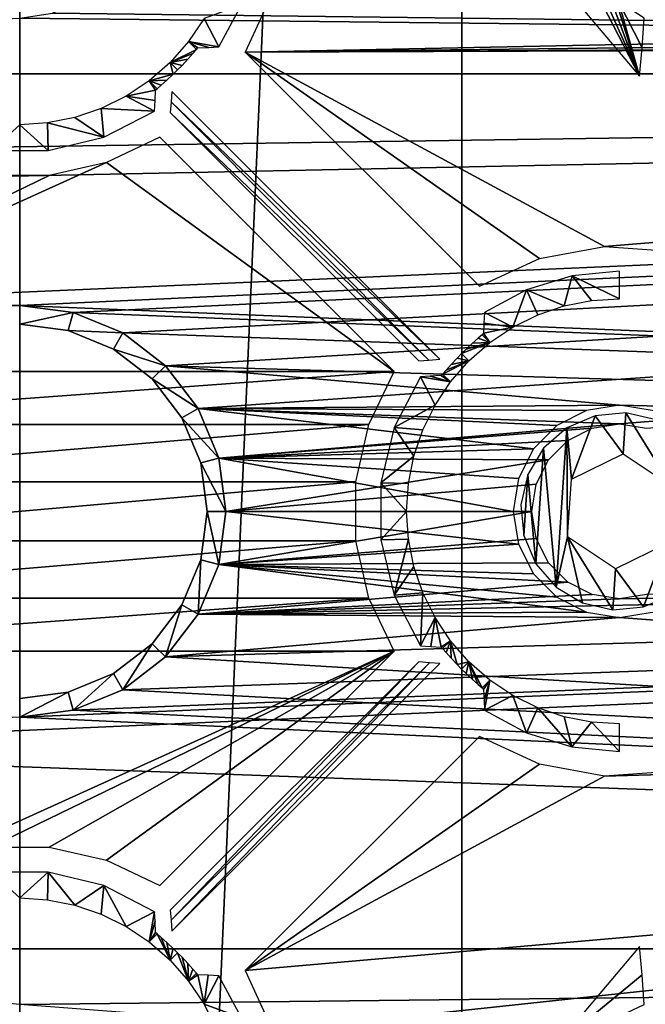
# Model space of a CAD drawing. Header units: millimetres. Extents: x -205 to 205, y -205 to 205.
# Tile 13 of 30: x 0 to 25, y -20 to 20. Entities that reach past the tile are written whole.
import ezdxf

# ---------------------------------------------------------------- set-up
doc = ezdxf.new("R2010")
doc.units = ezdxf.units.MM
doc.header["$LTSCALE"] = 52.148148
for name, color, linetype in [('1', 7, 'CONTINUOUS'), ('16', 7, 'CONTINUOUS'), ('17', 7, 'CONTINUOUS'), ('20', 7, 'CONTINUOUS'), ('21', 7, 'CONTINUOUS'), ('22', 7, 'CONTINUOUS'), ('27', 7, 'CONTINUOUS'), ('29', 7, 'CONTINUOUS'), ('3', 7, 'CONTINUOUS'), ('4', 7, 'CONTINUOUS'), ('40', 7, 'CONTINUOUS'), ('43', 7, 'CONTINUOUS'), ('5', 7, 'CONTINUOUS'), ('58', 7, 'CONTINUOUS'), ('6', 7, 'CONTINUOUS')]:
    doc.layers.add(name, color=color, linetype=linetype)

msp = doc.modelspace()

# ---------------------------------------------------------------- linework, layer by layer
at = {"layer": '1', "color": 18, "linetype": 'Continuous', "true_color": 0x000000}
for points in [[(0, -203.05), (-17.697, -202.278), (0, 203.05), (0, -203.05)], [(17.697, 202.278), (0, -203.05), (0, 203.05), (17.697, 202.278)], [(17.697, -202.278), (0, -203.05), (17.697, 202.278), (17.697, -202.278)], [(35.259, 199.966), (17.697, -202.278), (17.697, 202.278), (35.259, 199.966)], [(35.259, -199.966), (17.697, -202.278), (35.259, 199.966), (35.259, -199.966)]]:
    msp.add_3dface(points, dxfattribs=at)
at = {"layer": '16', "color": 253, "linetype": 'Continuous', "true_color": 0xaab4c3}
for points in [[(6.025, -15.974, 3.215), (6.061, -16.374, 12.028), (15.974, -6.025, 3.215), (6.025, -15.974, 3.215)], [(15.974, -6.025, 3.215), (6.061, -16.374, 12.028), (16.404, -6.063, 12.694), (15.974, -6.025, 3.215)], [(6.061, -16.374, 12.028), (6.094, -16.821, 21.767), (16.404, -6.063, 12.694), (6.061, -16.374, 12.028)], [(16.404, -6.063, 12.694), (6.094, -16.821, 21.767), (16.821, -6.094, 21.767), (16.404, -6.063, 12.694)]]:
    msp.add_3dface(points, dxfattribs=at)
at = {"layer": '17', "color": 253, "linetype": 'Continuous', "true_color": 0xaab4c3}
for points in [[(6.063, 16.404, 12.694), (16.821, 6.094, 21.767), (6.094, 16.821, 21.767), (6.063, 16.404, 12.694)], [(6.025, 15.974, 3.215), (16.374, 6.061, 12.028), (6.063, 16.404, 12.694), (6.025, 15.974, 3.215)], [(16.374, 6.061, 12.028), (16.821, 6.094, 21.767), (6.063, 16.404, 12.694), (16.374, 6.061, 12.028)], [(15.974, 6.025, 3.215), (16.374, 6.061, 12.028), (6.025, 15.974, 3.215), (15.974, 6.025, 3.215)]]:
    msp.add_3dface(points, dxfattribs=at)
at = {"layer": '20', "color": 18, "linetype": 'Continuous', "true_color": 0x000000}
for points in [[(197.946, 34.903, 36), (200.235, 17.518, 36), (0, 28.25, 36), (197.946, 34.903, 36)], [(0, 28.25, 36), (200.235, 17.518, 36), (1.313, 28.042, 36), (0, 28.25, 36)], [(1.313, 28.042, 36), (200.235, 17.518, 36), (2.498, 27.438, 36), (1.313, 28.042, 36)], [(2.498, 27.438, 36), (200.235, 17.518, 36), (3.438, 26.498, 36), (2.498, 27.438, 36)], [(3.438, 26.498, 36), (200.235, 17.518, 36), (4.042, 25.313, 36), (3.438, 26.498, 36)], [(4.042, 25.313, 36), (200.235, 17.518, 36), (4.25, 24, 36), (4.042, 25.313, 36)], [(4.25, 24, 36), (200.235, 17.518, 36), (4.042, 22.687, 36), (4.25, 24, 36)], [(4.042, 22.687, 36), (200.235, 17.518, 36), (3.438, 21.502, 36), (4.042, 22.687, 36)], [(3.438, 21.502, 36), (200.235, 17.518, 36), (2.498, 20.562, 36), (3.438, 21.502, 36)], [(2.498, 20.562, 36), (200.235, 17.518, 36), (1.313, 19.958, 36), (2.498, 20.562, 36)], [(200.235, 17.518, 36), (-169.567, 12.127, 36), (0, 19.75, 36), (200.235, 17.518, 36)], [(1.313, 19.958, 36), (200.235, 17.518, 36), (0, 19.75, 36), (1.313, 19.958, 36)], [(-89.8, 11.6, 36), (-169.567, 12.127, 36), (200.235, 17.518, 36), (-89.8, 11.6, 36)], [(-89.8, 11.6, 36), (200.235, 17.518, 36), (0, 8.25, 36), (-89.8, 11.6, 36)], [(200.235, 17.518, 36), (201, 0, 36), (0, 8.25, 36), (200.235, 17.518, 36)], [(0, 8.25, 36), (201, 0, 36), (2.135, 7.969, 36), (0, 8.25, 36)], [(2.135, 7.969, 36), (201, 0, 36), (4.125, 7.145, 36), (2.135, 7.969, 36)], [(4.125, 7.145, 36), (201, 0, 36), (5.834, 5.834, 36), (4.125, 7.145, 36)], [(5.834, 5.834, 36), (24, 4.25, 36), (7.145, 4.125, 36), (5.834, 5.834, 36)], [(201, 0, 36), (24, 4.25, 36), (5.834, 5.834, 36), (201, 0, 36)], [(24, 4.25, 36), (22.687, 4.042, 36), (7.145, 4.125, 36), (24, 4.25, 36)], [(22.687, 4.042, 36), (21.502, 3.438, 36), (7.145, 4.125, 36), (22.687, 4.042, 36)], [(7.145, 4.125, 36), (20.562, 2.498, 36), (7.969, 2.135, 36), (7.145, 4.125, 36)], [(21.502, 3.438, 36), (20.562, 2.498, 36), (7.145, 4.125, 36), (21.502, 3.438, 36)], [(24, 4.25, 36), (201, 0, 36), (25.313, 4.042, 36), (24, 4.25, 36)], [(20.562, 2.498, 36), (19.958, 1.313, 36), (7.969, 2.135, 36), (20.562, 2.498, 36)], [(7.969, 2.135, 36), (19.75, 0, 36), (8.25, 0, 36), (7.969, 2.135, 36)], [(19.958, 1.313, 36), (19.75, 0, 36), (7.969, 2.135, 36), (19.958, 1.313, 36)], [(19.75, 0, 36), (19.958, -1.313, 36), (8.25, 0, 36), (19.75, 0, 36)], [(8.25, 0, 36), (19.958, -1.313, 36), (7.969, -2.135, 36), (8.25, 0, 36)], [(19.958, -1.313, 36), (20.562, -2.498, 36), (7.969, -2.135, 36), (19.958, -1.313, 36)], [(7.969, -2.135, 36), (22.687, -4.042, 36), (7.145, -4.125, 36), (7.969, -2.135, 36)], [(20.562, -2.498, 36), (21.502, -3.438, 36), (7.969, -2.135, 36), (20.562, -2.498, 36)], [(21.502, -3.438, 36), (22.687, -4.042, 36), (7.969, -2.135, 36), (21.502, -3.438, 36)], [(200.235, -17.518, 36), (-169.952, -4.045, 36), (0, -8.25, 36), (200.235, -17.518, 36)], [(-169.952, -4.045, 36), (200.235, -17.518, 36), (0, -19.75, 36), (-169.952, -4.045, 36)], [(7.145, -4.125, 36), (24, -4.25, 36), (5.834, -5.834, 36), (7.145, -4.125, 36)], [(24, -4.25, 36), (200.235, -17.518, 36), (5.834, -5.834, 36), (24, -4.25, 36)], [(22.687, -4.042, 36), (24, -4.25, 36), (7.145, -4.125, 36), (22.687, -4.042, 36)], [(25.313, -4.042, 36), (200.235, -17.518, 36), (24, -4.25, 36), (25.313, -4.042, 36)], [(5.834, -5.834, 36), (200.235, -17.518, 36), (4.125, -7.145, 36), (5.834, -5.834, 36)], [(4.125, -7.145, 36), (200.235, -17.518, 36), (2.135, -7.969, 36), (4.125, -7.145, 36)], [(200.235, -17.518, 36), (0, -8.25, 36), (2.135, -7.969, 36), (200.235, -17.518, 36)], [(200.235, -17.518, 36), (197.946, -34.903, 36), (0, -19.75, 36), (200.235, -17.518, 36)]]:
    msp.add_3dface(points, dxfattribs=at)
at = {"layer": '21', "color": 250, "linetype": 'Continuous', "true_color": 0x1c1c1c}
for points in [[(197.946, 34.903, 42), (0, 20.5, 42), (200.235, 17.518, 42), (197.946, 34.903, 42)], [(0, 20.5, 42), (-200.235, 17.518, 42), (200.235, 17.518, 42), (0, 20.5, 42)], [(-200.235, 17.518, 42), (-201, 0, 42), (200.235, 17.518, 42), (-200.235, 17.518, 42)], [(200.235, 17.518, 42), (-201, 0, 42), (0, 8.25, 42), (200.235, 17.518, 42)], [(200.235, 17.518, 42), (0, 8.25, 42), (2.135, 7.969, 42), (200.235, 17.518, 42)], [(4.125, 7.145, 42), (200.235, 17.518, 42), (2.135, 7.969, 42), (4.125, 7.145, 42)], [(5.834, 5.834, 42), (200.235, 17.518, 42), (4.125, 7.145, 42), (5.834, 5.834, 42)], [(7.145, 4.125, 42), (200.235, 17.518, 42), (5.834, 5.834, 42), (7.145, 4.125, 42)], [(24, 3.5, 42), (200.235, 17.518, 42), (7.145, 4.125, 42), (24, 3.5, 42)], [(24, 3.5, 42), (25.082, 3.329, 42), (200.235, 17.518, 42), (24, 3.5, 42)], [(7.969, 2.135, 42), (24, 3.5, 42), (7.145, 4.125, 42), (7.969, 2.135, 42)], [(22.918, 3.329, 42), (24, 3.5, 42), (7.969, 2.135, 42), (22.918, 3.329, 42)], [(21.943, 2.832, 42), (22.918, 3.329, 42), (7.969, 2.135, 42), (21.943, 2.832, 42)], [(21.168, 2.057, 42), (21.943, 2.832, 42), (7.969, 2.135, 42), (21.168, 2.057, 42)], [(8.25, 0, 42), (21.168, 2.057, 42), (7.969, 2.135, 42), (8.25, 0, 42)], [(20.671, 1.082, 42), (21.168, 2.057, 42), (8.25, 0, 42), (20.671, 1.082, 42)], [(20.5, 0, 42), (20.671, 1.082, 42), (8.25, 0, 42), (20.5, 0, 42)], [(201, 0, 42), (-200.235, -17.518, 42), (200.235, -17.518, 42), (201, 0, 42)], [(-200.235, -17.518, 42), (201, 0, 42), (0, -8.25, 42), (-200.235, -17.518, 42)], [(0, -8.25, 42), (201, 0, 42), (2.135, -7.969, 42), (0, -8.25, 42)], [(2.135, -7.969, 42), (201, 0, 42), (4.125, -7.145, 42), (2.135, -7.969, 42)], [(4.125, -7.145, 42), (201, 0, 42), (5.834, -5.834, 42), (4.125, -7.145, 42)], [(5.834, -5.834, 42), (201, 0, 42), (7.145, -4.125, 42), (5.834, -5.834, 42)], [(201, 0, 42), (24, -3.5, 42), (7.145, -4.125, 42), (201, 0, 42)], [(20.671, -1.082, 42), (20.5, 0, 42), (7.969, -2.135, 42), (20.671, -1.082, 42)], [(7.969, -2.135, 42), (20.5, 0, 42), (8.25, 0, 42), (7.969, -2.135, 42)], [(25.082, -3.329, 42), (24, -3.5, 42), (201, 0, 42), (25.082, -3.329, 42)], [(21.168, -2.057, 42), (20.671, -1.082, 42), (7.969, -2.135, 42), (21.168, -2.057, 42)], [(7.145, -4.125, 42), (21.943, -2.832, 42), (7.969, -2.135, 42), (7.145, -4.125, 42)], [(21.943, -2.832, 42), (21.168, -2.057, 42), (7.969, -2.135, 42), (21.943, -2.832, 42)], [(22.918, -3.329, 42), (21.943, -2.832, 42), (7.145, -4.125, 42), (22.918, -3.329, 42)], [(24, -3.5, 42), (22.918, -3.329, 42), (7.145, -4.125, 42), (24, -3.5, 42)], [(-200.235, -17.518, 42), (0, -20.5, 42), (200.235, -17.518, 42), (-200.235, -17.518, 42)], [(0, -20.5, 42), (1.082, -20.671, 42), (200.235, -17.518, 42), (0, -20.5, 42)], [(1.082, -27.329, 42), (0, -27.5, 42), (200.235, -17.518, 42), (1.082, -27.329, 42)], [(200.235, -17.518, 42), (0, -27.5, 42), (197.946, -34.903, 42), (200.235, -17.518, 42)], [(1.082, -20.671, 42), (2.057, -21.168, 42), (200.235, -17.518, 42), (1.082, -20.671, 42)], [(2.057, -26.832, 42), (1.082, -27.329, 42), (200.235, -17.518, 42), (2.057, -26.832, 42)], [(2.057, -21.168, 42), (2.832, -21.943, 42), (200.235, -17.518, 42), (2.057, -21.168, 42)], [(2.832, -26.057, 42), (2.057, -26.832, 42), (200.235, -17.518, 42), (2.832, -26.057, 42)], [(2.832, -21.943, 42), (3.329, -22.918, 42), (200.235, -17.518, 42), (2.832, -21.943, 42)], [(3.329, -25.082, 42), (2.832, -26.057, 42), (200.235, -17.518, 42), (3.329, -25.082, 42)], [(3.329, -22.918, 42), (3.5, -24, 42), (200.235, -17.518, 42), (3.329, -22.918, 42)], [(3.5, -24, 42), (3.329, -25.082, 42), (200.235, -17.518, 42), (3.5, -24, 42)]]:
    msp.add_3dface(points, dxfattribs=at)
at = {"layer": '22', "color": 250, "linetype": 'Continuous', "true_color": 0x1c1c1c}
for points in [[(1.941, 7.244, 41.25), (0, 7.5, 41.25), (1.941, 7.244, 36.75), (1.941, 7.244, 41.25)], [(1.941, 7.244, 36.75), (0, 7.5, 41.25), (0, 7.5, 36.75), (1.941, 7.244, 36.75)], [(3.75, 6.495, 41.25), (1.941, 7.244, 41.25), (3.75, 6.495, 36.75), (3.75, 6.495, 41.25)], [(3.75, 6.495, 36.75), (1.941, 7.244, 41.25), (1.941, 7.244, 36.75), (3.75, 6.495, 36.75)], [(5.303, 5.303, 41.25), (3.75, 6.495, 41.25), (5.303, 5.303, 36.75), (5.303, 5.303, 41.25)], [(5.303, 5.303, 36.75), (3.75, 6.495, 41.25), (3.75, 6.495, 36.75), (5.303, 5.303, 36.75)], [(6.495, 3.75, 36.75), (5.303, 5.303, 41.25), (5.303, 5.303, 36.75), (6.495, 3.75, 36.75)], [(6.495, 3.75, 41.25), (5.303, 5.303, 41.25), (6.495, 3.75, 36.75), (6.495, 3.75, 41.25)], [(7.244, 1.941, 36.75), (6.495, 3.75, 41.25), (6.495, 3.75, 36.75), (7.244, 1.941, 36.75)], [(7.244, 1.941, 41.25), (6.495, 3.75, 41.25), (7.244, 1.941, 36.75), (7.244, 1.941, 41.25)], [(7.5, 0, 36.75), (7.244, 1.941, 41.25), (7.244, 1.941, 36.75), (7.5, 0, 36.75)], [(7.5, 0, 41.25), (7.244, 1.941, 41.25), (7.5, 0, 36.75), (7.5, 0, 41.25)], [(7.244, -1.941, 41.25), (7.5, 0, 41.25), (7.244, -1.941, 36.75), (7.244, -1.941, 41.25)], [(7.244, -1.941, 36.75), (7.5, 0, 41.25), (7.5, 0, 36.75), (7.244, -1.941, 36.75)], [(6.495, -3.75, 41.25), (7.244, -1.941, 41.25), (6.495, -3.75, 36.75), (6.495, -3.75, 41.25)], [(6.495, -3.75, 36.75), (7.244, -1.941, 41.25), (7.244, -1.941, 36.75), (6.495, -3.75, 36.75)], [(5.303, -5.303, 41.25), (6.495, -3.75, 41.25), (5.303, -5.303, 36.75), (5.303, -5.303, 41.25)], [(5.303, -5.303, 36.75), (6.495, -3.75, 41.25), (6.495, -3.75, 36.75), (5.303, -5.303, 36.75)], [(3.75, -6.495, 41.25), (5.303, -5.303, 41.25), (3.75, -6.495, 36.75), (3.75, -6.495, 41.25)], [(3.75, -6.495, 36.75), (5.303, -5.303, 41.25), (5.303, -5.303, 36.75), (3.75, -6.495, 36.75)], [(1.941, -7.244, 41.25), (3.75, -6.495, 41.25), (1.941, -7.244, 36.75), (1.941, -7.244, 41.25)], [(1.941, -7.244, 36.75), (3.75, -6.495, 41.25), (3.75, -6.495, 36.75), (1.941, -7.244, 36.75)], [(0, -7.5, 41.25), (1.941, -7.244, 41.25), (0, -7.5, 36.75), (0, -7.5, 41.25)], [(0, -7.5, 36.75), (1.941, -7.244, 41.25), (1.941, -7.244, 36.75), (0, -7.5, 36.75)]]:
    msp.add_3dface(points, dxfattribs=at)
at = {"layer": '27', "color": 250, "linetype": 'Continuous', "true_color": 0x1c1c1c}
for points in [[(0, 8.25, 36), (2.135, 7.969, 36), (0, 7.5, 36.75), (0, 8.25, 36)], [(2.135, 7.969, 36), (1.941, 7.244, 36.75), (0, 7.5, 36.75), (2.135, 7.969, 36)], [(2.135, 7.969, 36), (4.125, 7.145, 36), (1.941, 7.244, 36.75), (2.135, 7.969, 36)], [(4.125, 7.145, 36), (3.75, 6.495, 36.75), (1.941, 7.244, 36.75), (4.125, 7.145, 36)], [(4.125, 7.145, 36), (5.834, 5.834, 36), (3.75, 6.495, 36.75), (4.125, 7.145, 36)], [(5.834, 5.834, 36), (5.303, 5.303, 36.75), (3.75, 6.495, 36.75), (5.834, 5.834, 36)], [(5.834, 5.834, 36), (7.145, 4.125, 36), (5.303, 5.303, 36.75), (5.834, 5.834, 36)], [(7.145, 4.125, 36), (6.495, 3.75, 36.75), (5.303, 5.303, 36.75), (7.145, 4.125, 36)], [(7.145, 4.125, 36), (7.969, 2.135, 36), (6.495, 3.75, 36.75), (7.145, 4.125, 36)], [(7.969, 2.135, 36), (7.244, 1.941, 36.75), (6.495, 3.75, 36.75), (7.969, 2.135, 36)], [(7.969, 2.135, 36), (8.25, 0, 36), (7.244, 1.941, 36.75), (7.969, 2.135, 36)], [(8.25, 0, 36), (7.5, 0, 36.75), (7.244, 1.941, 36.75), (8.25, 0, 36)], [(7.969, -2.135, 36), (7.244, -1.941, 36.75), (7.5, 0, 36.75), (7.969, -2.135, 36)], [(8.25, 0, 36), (7.969, -2.135, 36), (7.5, 0, 36.75), (8.25, 0, 36)], [(7.145, -4.125, 36), (6.495, -3.75, 36.75), (7.244, -1.941, 36.75), (7.145, -4.125, 36)], [(7.969, -2.135, 36), (7.145, -4.125, 36), (7.244, -1.941, 36.75), (7.969, -2.135, 36)], [(5.834, -5.834, 36), (5.303, -5.303, 36.75), (6.495, -3.75, 36.75), (5.834, -5.834, 36)], [(7.145, -4.125, 36), (5.834, -5.834, 36), (6.495, -3.75, 36.75), (7.145, -4.125, 36)], [(4.125, -7.145, 36), (3.75, -6.495, 36.75), (5.303, -5.303, 36.75), (4.125, -7.145, 36)], [(5.834, -5.834, 36), (4.125, -7.145, 36), (5.303, -5.303, 36.75), (5.834, -5.834, 36)], [(2.135, -7.969, 36), (1.941, -7.244, 36.75), (3.75, -6.495, 36.75), (2.135, -7.969, 36)], [(4.125, -7.145, 36), (2.135, -7.969, 36), (3.75, -6.495, 36.75), (4.125, -7.145, 36)], [(0, -8.25, 36), (0, -7.5, 36.75), (1.941, -7.244, 36.75), (0, -8.25, 36)], [(2.135, -7.969, 36), (0, -8.25, 36), (1.941, -7.244, 36.75), (2.135, -7.969, 36)]]:
    msp.add_3dface(points, dxfattribs=at)
at = {"layer": '29', "color": 253, "linetype": 'Continuous', "true_color": 0xaab4c3}
for points in [[(33.333, -14.718, 98), (20.593, -30.061, 98), (30.061, -20.593, 98), (33.333, -14.718, 98)], [(20.593, -30.061, 98), (33.333, -14.718, 98), (28.012, -21.074, 98), (20.593, -30.061, 98)]]:
    msp.add_3dface(points, dxfattribs=at)
at = {"layer": '3', "color": 253, "linetype": 'Continuous', "true_color": 0xaab4c3}
for points in [[(10.125, 20.803, 2.25), (9.019, 18.396, 2.25), (118.413, 20.632, 2.25), (10.125, 20.803, 2.25)], [(118.413, 20.632, 2.25), (9.019, 18.396, 2.25), (119.402, 19.643, 2.25), (118.413, 20.632, 2.25)], [(119.402, 19.643, 2.25), (9.019, 18.396, 2.25), (120.648, 19.008, 2.25), (119.402, 19.643, 2.25)], [(120.648, 19.008, 2.25), (9.019, 18.396, 2.25), (122.029, 18.79, 2.25), (120.648, 19.008, 2.25)], [(9.019, 18.396, 2.25), (23.41, 10.602, 2.25), (122.029, 18.79, 2.25), (9.019, 18.396, 2.25)], [(23.41, 10.602, 2.25), (26.053, 10.418, 2.25), (122.029, 18.79, 2.25), (23.41, 10.602, 2.25)], [(18.396, 9.019, 2.25), (20.803, 10.125, 2.25), (9.019, 18.396, 2.25), (18.396, 9.019, 2.25)], [(20.803, 10.125, 2.25), (23.41, 10.602, 2.25), (9.019, 18.396, 2.25), (20.803, 10.125, 2.25)], [(5.604, 14.981, 2.25), (3.477, 13.967, 2.25), (14.981, 5.604, 2.25), (5.604, 14.981, 2.25)], [(1.178, 13.448, 2.25), (-14.981, 5.604, 2.25), (3.477, 13.967, 2.25), (1.178, 13.448, 2.25)], [(3.477, 13.967, 2.25), (-14.981, 5.604, 2.25), (14.981, 5.604, 2.25), (3.477, 13.967, 2.25)], [(-1.178, 13.448, 2.25), (-14.981, 5.604, 2.25), (1.178, 13.448, 2.25), (-1.178, 13.448, 2.25)], [(14.981, 5.604, 2.25), (-14.981, 5.604, 2.25), (-13.967, 3.477, 2.25), (14.981, 5.604, 2.25)], [(13.967, 3.477, 2.25), (14.981, 5.604, 2.25), (-13.967, 3.477, 2.25), (13.967, 3.477, 2.25)], [(-13.448, 1.178, 2.25), (13.967, 3.477, 2.25), (-13.967, 3.477, 2.25), (-13.448, 1.178, 2.25)], [(13.448, 1.178, 2.25), (13.967, 3.477, 2.25), (-13.448, 1.178, 2.25), (13.448, 1.178, 2.25)], [(-13.448, -1.178, 2.25), (13.448, 1.178, 2.25), (-13.448, 1.178, 2.25), (-13.448, -1.178, 2.25)], [(13.448, -1.178, 2.25), (13.448, 1.178, 2.25), (-13.448, -1.178, 2.25), (13.448, -1.178, 2.25)], [(13.967, -3.477, 2.25), (13.448, -1.178, 2.25), (-13.967, -3.477, 2.25), (13.967, -3.477, 2.25)], [(-13.967, -3.477, 2.25), (13.448, -1.178, 2.25), (-13.448, -1.178, 2.25), (-13.967, -3.477, 2.25)], [(14.981, -5.604, 2.25), (13.967, -3.477, 2.25), (-14.981, -5.604, 2.25), (14.981, -5.604, 2.25)], [(-14.981, -5.604, 2.25), (13.967, -3.477, 2.25), (-13.967, -3.477, 2.25), (-14.981, -5.604, 2.25)], [(-3.477, -13.967, 2.25), (14.981, -5.604, 2.25), (-14.981, -5.604, 2.25), (-3.477, -13.967, 2.25)], [(-1.178, -13.448, 2.25), (14.981, -5.604, 2.25), (-3.477, -13.967, 2.25), (-1.178, -13.448, 2.25)], [(1.178, -13.448, 2.25), (14.981, -5.604, 2.25), (-1.178, -13.448, 2.25), (1.178, -13.448, 2.25)], [(3.477, -13.967, 2.25), (14.981, -5.604, 2.25), (1.178, -13.448, 2.25), (3.477, -13.967, 2.25)], [(5.604, -14.981, 2.25), (14.981, -5.604, 2.25), (3.477, -13.967, 2.25), (5.604, -14.981, 2.25)], [(135.522, -7.348, 2.25), (9.019, -18.396, 2.25), (10.125, -20.803, 2.25), (135.522, -7.348, 2.25)], [(9.019, -18.396, 2.25), (135.522, -7.348, 2.25), (23.41, -10.602, 2.25), (9.019, -18.396, 2.25)], [(133.933, -21.957, 2.25), (135.522, -7.348, 2.25), (10.125, -20.803, 2.25), (133.933, -21.957, 2.25)], [(23.41, -10.602, 2.25), (135.522, -7.348, 2.25), (26.053, -10.418, 2.25), (23.41, -10.602, 2.25)], [(18.396, -9.019, 2.25), (9.019, -18.396, 2.25), (20.803, -10.125, 2.25), (18.396, -9.019, 2.25)], [(20.803, -10.125, 2.25), (9.019, -18.396, 2.25), (23.41, -10.602, 2.25), (20.803, -10.125, 2.25)]]:
    msp.add_3dface(points, dxfattribs=at)
at = {"layer": '4', "color": 253, "linetype": 'Continuous', "true_color": 0xaab4c3}
for points in [[(-1.142, -14.449, 3.215), (0, -15.483, 34.767), (1.142, -14.449, 3.215), (-1.142, -14.449, 3.215)], [(0, -15.483, 34.767), (1.112, -15.556, 34.767), (1.142, -14.449, 3.215), (0, -15.483, 34.767)], [(1.112, -15.556, 34.767), (2.204, -15.773, 34.767), (1.142, -14.449, 3.215), (1.112, -15.556, 34.767)], [(1.142, -14.449, 3.215), (2.204, -15.773, 34.767), (3.362, -14.988, 3.215), (1.142, -14.449, 3.215)], [(2.204, -15.773, 34.767), (3.259, -16.131, 34.767), (3.362, -14.988, 3.215), (2.204, -15.773, 34.767)], [(3.259, -16.131, 34.767), (4.258, -16.624, 34.767), (3.362, -14.988, 3.215), (3.259, -16.131, 34.767)], [(4.258, -16.624, 34.767), (5.392, -16.035, 3.215), (3.362, -14.988, 3.215), (4.258, -16.624, 34.767)], [(5.185, -17.243, 34.767), (5.392, -16.035, 3.215), (4.258, -16.624, 34.767), (5.185, -17.243, 34.767)], [(5.417, -16.427, 12.028), (5.392, -16.035, 3.215), (5.185, -17.243, 34.767), (5.417, -16.427, 12.028)], [(5.438, -16.865, 21.767), (5.417, -16.427, 12.028), (5.185, -17.243, 34.767), (5.438, -16.865, 21.767)], [(5.497, -16.927, 22.149), (5.438, -16.865, 21.767), (5.185, -17.243, 34.767), (5.497, -16.927, 22.149)], [(6.022, -17.978, 34.767), (5.497, -16.927, 22.149), (5.185, -17.243, 34.767), (6.022, -17.978, 34.767)], [(5.657, -17.069, 22.462), (5.497, -16.927, 22.149), (6.022, -17.978, 34.767), (5.657, -17.069, 22.462)], [(5.884, -17.27, 22.664), (5.657, -17.069, 22.462), (6.022, -17.978, 34.767), (5.884, -17.27, 22.664)], [(6.138, -17.504, 22.733), (5.884, -17.27, 22.664), (6.022, -17.978, 34.767), (6.138, -17.504, 22.733)], [(6.32, -17.681, 22.733), (6.138, -17.504, 22.733), (6.022, -17.978, 34.767), (6.32, -17.681, 22.733)], [(6.757, -18.815, 34.767), (6.32, -17.681, 22.733), (6.022, -17.978, 34.767), (6.757, -18.815, 34.767)], [(6.496, -17.862, 22.733), (6.32, -17.681, 22.733), (6.757, -18.815, 34.767), (6.496, -17.862, 22.733)], [(6.73, -18.116, 22.664), (6.496, -17.862, 22.733), (6.757, -18.815, 34.767), (6.73, -18.116, 22.664)], [(6.931, -18.343, 22.462), (6.73, -18.116, 22.664), (6.757, -18.815, 34.767), (6.931, -18.343, 22.462)], [(7.073, -18.503, 22.149), (6.931, -18.343, 22.462), (6.757, -18.815, 34.767), (7.073, -18.503, 22.149)], [(7.135, -18.562, 21.767), (7.073, -18.503, 22.149), (6.757, -18.815, 34.767), (7.135, -18.562, 21.767)], [(7.376, -19.742, 34.767), (7.135, -18.562, 21.767), (6.757, -18.815, 34.767), (7.376, -19.742, 34.767)], [(7.541, -18.581, 12.74), (7.135, -18.562, 21.767), (7.376, -19.742, 34.767), (7.541, -18.581, 12.74)], [(7.965, -18.608, 3.215), (7.541, -18.581, 12.74), (7.376, -19.742, 34.767), (7.965, -18.608, 3.215)], [(8.872, -20.284, 3.215), (7.965, -18.608, 3.215), (7.376, -19.742, 34.767), (8.872, -20.284, 3.215)], [(7.869, -20.741, 34.767), (8.872, -20.284, 3.215), (7.376, -19.742, 34.767), (7.869, -20.741, 34.767)]]:
    msp.add_3dface(points, dxfattribs=at)
at = {"layer": '40', "color": 253, "linetype": 'Continuous', "true_color": 0xaab4c3}
for points in [[(24.808, 17.427, 53.483), (22.509, 21.895, 84.538), (21.437, 21.437, 53.483), (24.808, 17.427, 53.483)], [(23.078, 21.309, 84.836), (22.509, 21.895, 84.538), (24.808, 17.427, 53.483), (23.078, 21.309, 84.836)], [(23.539, 20.829, 85.394), (23.078, 21.309, 84.836), (24.808, 17.427, 53.483), (23.539, 20.829, 85.394)], [(23.843, 20.52, 86.146), (23.539, 20.829, 85.394), (24.808, 17.427, 53.483), (23.843, 20.52, 86.146)], [(23.962, 20.427, 87), (23.843, 20.52, 86.146), (24.808, 17.427, 53.483), (23.962, 20.427, 87)], [(24.908, 18.569, 74.981), (23.962, 20.427, 87), (24.808, 17.427, 53.483), (24.908, 18.569, 74.981)], [(24.994, 19.749, 97.517), (23.962, 20.427, 87), (24.908, 18.569, 74.981), (24.994, 19.749, 97.517)]]:
    msp.add_3dface(points, dxfattribs=at)
at = {"layer": '43', "color": 253, "linetype": 'Continuous', "true_color": 0xaab4c3}
for points in [[(24.808, -17.427, 53.483), (21.437, -21.437, 53.483), (24.908, -18.569, 74.981), (24.808, -17.427, 53.483)], [(21.437, -21.437, 53.483), (24.994, -19.749, 97.517), (24.908, -18.569, 74.981), (21.437, -21.437, 53.483)]]:
    msp.add_3dface(points, dxfattribs=at)
at = {"layer": '5', "color": 253, "linetype": 'Continuous', "true_color": 0xaab4c3}
for points in [[(8.872, 20.283, 3.215), (7.376, 19.742, 34.767), (7.965, 18.608, 3.215), (8.872, 20.283, 3.215)], [(7.376, 19.742, 34.767), (6.757, 18.815, 34.767), (7.965, 18.608, 3.215), (7.376, 19.742, 34.767)], [(6.757, 18.815, 34.767), (6.022, 17.978, 34.767), (7.073, 18.503, 22.149), (6.757, 18.815, 34.767)], [(7.135, 18.562, 21.767), (6.757, 18.815, 34.767), (7.073, 18.503, 22.149), (7.135, 18.562, 21.767)], [(7.573, 18.583, 12.024), (6.757, 18.815, 34.767), (7.135, 18.562, 21.767), (7.573, 18.583, 12.024)], [(7.965, 18.608, 3.215), (6.757, 18.815, 34.767), (7.573, 18.583, 12.024), (7.965, 18.608, 3.215)], [(7.073, 18.503, 22.149), (6.022, 17.978, 34.767), (6.931, 18.343, 22.462), (7.073, 18.503, 22.149)], [(6.931, 18.343, 22.462), (6.022, 17.978, 34.767), (6.73, 18.116, 22.664), (6.931, 18.343, 22.462)], [(6.022, 17.978, 34.767), (5.185, 17.243, 34.767), (6.138, 17.504, 22.733), (6.022, 17.978, 34.767)], [(6.73, 18.116, 22.664), (6.022, 17.978, 34.767), (6.496, 17.862, 22.733), (6.73, 18.116, 22.664)], [(6.32, 17.681, 22.733), (6.022, 17.978, 34.767), (6.138, 17.504, 22.733), (6.32, 17.681, 22.733)], [(6.496, 17.862, 22.733), (6.022, 17.978, 34.767), (6.32, 17.681, 22.733), (6.496, 17.862, 22.733)], [(6.138, 17.504, 22.733), (5.185, 17.243, 34.767), (5.884, 17.27, 22.664), (6.138, 17.504, 22.733)], [(5.185, 17.243, 34.767), (4.258, 16.624, 34.767), (5.438, 16.865, 21.767), (5.185, 17.243, 34.767)], [(5.884, 17.27, 22.664), (5.185, 17.243, 34.767), (5.657, 17.069, 22.462), (5.884, 17.27, 22.664)], [(5.657, 17.069, 22.462), (5.185, 17.243, 34.767), (5.497, 16.927, 22.149), (5.657, 17.069, 22.462)], [(5.497, 16.927, 22.149), (5.185, 17.243, 34.767), (5.438, 16.865, 21.767), (5.497, 16.927, 22.149)], [(4.258, 16.624, 34.767), (3.259, 16.131, 34.767), (5.392, 16.035, 3.215), (4.258, 16.624, 34.767)], [(5.438, 16.865, 21.767), (4.258, 16.624, 34.767), (5.419, 16.459, 12.74), (5.438, 16.865, 21.767)], [(5.419, 16.459, 12.74), (4.258, 16.624, 34.767), (5.392, 16.035, 3.215), (5.419, 16.459, 12.74)], [(3.259, 16.131, 34.767), (2.204, 15.773, 34.767), (3.362, 14.988, 3.215), (3.259, 16.131, 34.767)], [(5.392, 16.035, 3.215), (3.259, 16.131, 34.767), (3.362, 14.988, 3.215), (5.392, 16.035, 3.215)], [(1.142, 14.449, 3.215), (0, 15.483, 34.767), (-1.142, 14.449, 3.215), (1.142, 14.449, 3.215)], [(1.112, 15.556, 34.767), (0, 15.483, 34.767), (1.142, 14.449, 3.215), (1.112, 15.556, 34.767)], [(2.204, 15.773, 34.767), (1.112, 15.556, 34.767), (3.362, 14.988, 3.215), (2.204, 15.773, 34.767)], [(3.362, 14.988, 3.215), (1.112, 15.556, 34.767), (1.142, 14.449, 3.215), (3.362, 14.988, 3.215)]]:
    msp.add_3dface(points, dxfattribs=at)
at = {"layer": '58', "color": 253, "linetype": 'Continuous', "true_color": 0xaab4c3}
for points in [[(21.898, 3.344, 57.5), (22.082, 1.286, 57.5), (23.034, 3.83, 57.5), (21.898, 3.344, 57.5)], [(22.082, 1.286, 57.5), (24.155, 2.304, 57.5), (23.034, 3.83, 57.5), (22.082, 1.286, 57.5)], [(23.034, 3.83, 57.5), (24.155, 2.304, 57.5), (24.265, 3.941, 57.5), (23.034, 3.83, 57.5)], [(24.155, 2.304, 57.5), (26.073, 1.018, 57.5), (24.265, 3.941, 57.5), (24.155, 2.304, 57.5)], [(24.265, 3.941, 57.5), (26.073, 1.018, 57.5), (25.47, 3.666, 57.5), (24.265, 3.941, 57.5)], [(20.967, 2.531, 57.5), (21.469, -3.033, 57.5), (21.898, 3.344, 57.5), (20.967, 2.531, 57.5)], [(21.469, -3.033, 57.5), (21.927, -1.018, 57.5), (21.898, 3.344, 57.5), (21.469, -3.033, 57.5)], [(21.927, -1.018, 57.5), (22.082, 1.286, 57.5), (21.898, 3.344, 57.5), (21.927, -1.018, 57.5)], [(20.334, 1.47, 57.5), (20.656, -2.102, 57.5), (20.967, 2.531, 57.5), (20.334, 1.47, 57.5)], [(20.656, -2.102, 57.5), (21.469, -3.033, 57.5), (20.967, 2.531, 57.5), (20.656, -2.102, 57.5)], [(20.059, 0.265, 57.5), (20.17, -0.966, 57.5), (20.334, 1.47, 57.5), (20.059, 0.265, 57.5)], [(20.17, -0.966, 57.5), (20.656, -2.102, 57.5), (20.334, 1.47, 57.5), (20.17, -0.966, 57.5)], [(22.53, -3.666, 57.5), (21.927, -1.018, 57.5), (21.469, -3.033, 57.5), (22.53, -3.666, 57.5)], [(23.735, -3.941, 57.5), (21.927, -1.018, 57.5), (22.53, -3.666, 57.5), (23.735, -3.941, 57.5)], [(23.845, -2.304, 57.5), (21.927, -1.018, 57.5), (23.735, -3.941, 57.5), (23.845, -2.304, 57.5)], [(25.918, -1.286, 57.5), (23.845, -2.304, 57.5), (24.966, -3.83, 57.5), (25.918, -1.286, 57.5)], [(26.102, -3.344, 57.5), (25.918, -1.286, 57.5), (24.966, -3.83, 57.5), (26.102, -3.344, 57.5)], [(24.966, -3.83, 57.5), (23.845, -2.304, 57.5), (23.735, -3.941, 57.5), (24.966, -3.83, 57.5)]]:
    msp.add_3dface(points, dxfattribs=at)
at = {"layer": '6', "color": 253, "linetype": 'Continuous', "true_color": 0xaab4c3}
for points in [[(24, 9.619, 3.215), (22.105, 9.43, 3.215), (24, 8.517, 34.767), (24, 9.619, 3.215)], [(22.105, 9.43, 3.215), (20.284, 8.872, 3.215), (21.796, 8.227, 34.767), (22.105, 9.43, 3.215)], [(22.888, 8.444, 34.767), (22.105, 9.43, 3.215), (21.796, 8.227, 34.767), (22.888, 8.444, 34.767)], [(24, 8.517, 34.767), (22.105, 9.43, 3.215), (22.888, 8.444, 34.767), (24, 8.517, 34.767)], [(20.284, 8.872, 3.215), (18.608, 7.965, 3.215), (19.742, 7.376, 34.767), (20.284, 8.872, 3.215)], [(20.741, 7.869, 34.767), (20.284, 8.872, 3.215), (19.742, 7.376, 34.767), (20.741, 7.869, 34.767)], [(21.796, 8.227, 34.767), (20.284, 8.872, 3.215), (20.741, 7.869, 34.767), (21.796, 8.227, 34.767)], [(18.608, 7.965, 3.215), (18.581, 7.541, 12.74), (19.742, 7.376, 34.767), (18.608, 7.965, 3.215)], [(18.581, 7.541, 12.74), (18.562, 7.135, 21.767), (19.742, 7.376, 34.767), (18.581, 7.541, 12.74)], [(18.562, 7.135, 21.767), (18.503, 7.073, 22.149), (18.815, 6.757, 34.767), (18.562, 7.135, 21.767)], [(19.742, 7.376, 34.767), (18.562, 7.135, 21.767), (18.815, 6.757, 34.767), (19.742, 7.376, 34.767)], [(17.862, 6.496, 22.733), (17.681, 6.32, 22.733), (18.815, 6.757, 34.767), (17.862, 6.496, 22.733)], [(18.815, 6.757, 34.767), (17.681, 6.32, 22.733), (17.978, 6.022, 34.767), (18.815, 6.757, 34.767)], [(18.116, 6.73, 22.664), (17.862, 6.496, 22.733), (18.815, 6.757, 34.767), (18.116, 6.73, 22.664)], [(18.343, 6.931, 22.462), (18.116, 6.73, 22.664), (18.815, 6.757, 34.767), (18.343, 6.931, 22.462)], [(18.503, 7.073, 22.149), (18.343, 6.931, 22.462), (18.815, 6.757, 34.767), (18.503, 7.073, 22.149)], [(17.681, 6.32, 22.733), (17.504, 6.138, 22.733), (17.978, 6.022, 34.767), (17.681, 6.32, 22.733)], [(17.069, 5.657, 22.462), (16.927, 5.497, 22.149), (17.978, 6.022, 34.767), (17.069, 5.657, 22.462)], [(17.978, 6.022, 34.767), (16.927, 5.497, 22.149), (17.243, 5.185, 34.767), (17.978, 6.022, 34.767)], [(17.27, 5.884, 22.664), (17.069, 5.657, 22.462), (17.978, 6.022, 34.767), (17.27, 5.884, 22.664)], [(17.504, 6.138, 22.733), (17.27, 5.884, 22.664), (17.978, 6.022, 34.767), (17.504, 6.138, 22.733)], [(16.624, 4.258, 34.767), (16.035, 5.392, 3.215), (14.988, 3.362, 3.215), (16.624, 4.258, 34.767)], [(16.427, 5.417, 12.028), (16.035, 5.392, 3.215), (17.243, 5.185, 34.767), (16.427, 5.417, 12.028)], [(17.243, 5.185, 34.767), (16.035, 5.392, 3.215), (16.624, 4.258, 34.767), (17.243, 5.185, 34.767)], [(16.865, 5.438, 21.767), (16.427, 5.417, 12.028), (17.243, 5.185, 34.767), (16.865, 5.438, 21.767)], [(16.927, 5.497, 22.149), (16.865, 5.438, 21.767), (17.243, 5.185, 34.767), (16.927, 5.497, 22.149)], [(16.131, 3.259, 34.767), (16.624, 4.258, 34.767), (14.988, 3.362, 3.215), (16.131, 3.259, 34.767)], [(14.449, 1.142, 3.215), (15.773, 2.204, 34.767), (14.988, 3.362, 3.215), (14.449, 1.142, 3.215)], [(15.773, 2.204, 34.767), (16.131, 3.259, 34.767), (14.988, 3.362, 3.215), (15.773, 2.204, 34.767)], [(15.556, 1.112, 34.767), (15.773, 2.204, 34.767), (14.449, 1.142, 3.215), (15.556, 1.112, 34.767)], [(15.483, 0, 34.767), (15.556, 1.112, 34.767), (14.449, 1.142, 3.215), (15.483, 0, 34.767)], [(14.449, -1.142, 3.215), (15.483, 0, 34.767), (14.449, 1.142, 3.215), (14.449, -1.142, 3.215)], [(15.556, -1.112, 34.767), (15.483, 0, 34.767), (14.449, -1.142, 3.215), (15.556, -1.112, 34.767)], [(14.988, -3.362, 3.215), (15.556, -1.112, 34.767), (14.449, -1.142, 3.215), (14.988, -3.362, 3.215)], [(15.773, -2.204, 34.767), (15.556, -1.112, 34.767), (14.988, -3.362, 3.215), (15.773, -2.204, 34.767)], [(16.131, -3.259, 34.767), (15.773, -2.204, 34.767), (14.988, -3.362, 3.215), (16.131, -3.259, 34.767)], [(16.035, -5.392, 3.215), (16.131, -3.259, 34.767), (14.988, -3.362, 3.215), (16.035, -5.392, 3.215)], [(16.624, -4.258, 34.767), (16.131, -3.259, 34.767), (16.035, -5.392, 3.215), (16.624, -4.258, 34.767)], [(16.459, -5.419, 12.74), (16.624, -4.258, 34.767), (16.035, -5.392, 3.215), (16.459, -5.419, 12.74)], [(16.865, -5.438, 21.767), (16.624, -4.258, 34.767), (16.459, -5.419, 12.74), (16.865, -5.438, 21.767)], [(17.243, -5.185, 34.767), (16.624, -4.258, 34.767), (16.865, -5.438, 21.767), (17.243, -5.185, 34.767)], [(16.927, -5.497, 22.149), (17.243, -5.185, 34.767), (16.865, -5.438, 21.767), (16.927, -5.497, 22.149)], [(17.069, -5.657, 22.462), (17.243, -5.185, 34.767), (16.927, -5.497, 22.149), (17.069, -5.657, 22.462)], [(17.27, -5.884, 22.664), (17.243, -5.185, 34.767), (17.069, -5.657, 22.462), (17.27, -5.884, 22.664)], [(17.504, -6.138, 22.733), (17.243, -5.185, 34.767), (17.27, -5.884, 22.664), (17.504, -6.138, 22.733)], [(17.978, -6.022, 34.767), (17.243, -5.185, 34.767), (17.504, -6.138, 22.733), (17.978, -6.022, 34.767)], [(17.681, -6.32, 22.733), (17.978, -6.022, 34.767), (17.504, -6.138, 22.733), (17.681, -6.32, 22.733)], [(17.862, -6.496, 22.733), (17.978, -6.022, 34.767), (17.681, -6.32, 22.733), (17.862, -6.496, 22.733)], [(18.116, -6.73, 22.664), (17.978, -6.022, 34.767), (17.862, -6.496, 22.733), (18.116, -6.73, 22.664)], [(18.503, -7.073, 22.149), (17.978, -6.022, 34.767), (18.343, -6.931, 22.462), (18.503, -7.073, 22.149)], [(18.343, -6.931, 22.462), (17.978, -6.022, 34.767), (18.116, -6.73, 22.664), (18.343, -6.931, 22.462)], [(18.815, -6.757, 34.767), (17.978, -6.022, 34.767), (18.503, -7.073, 22.149), (18.815, -6.757, 34.767)], [(18.562, -7.135, 21.767), (18.815, -6.757, 34.767), (18.503, -7.073, 22.149), (18.562, -7.135, 21.767)], [(18.583, -7.573, 12.024), (18.815, -6.757, 34.767), (18.562, -7.135, 21.767), (18.583, -7.573, 12.024)], [(18.608, -7.965, 3.215), (18.815, -6.757, 34.767), (18.583, -7.573, 12.024), (18.608, -7.965, 3.215)], [(19.742, -7.376, 34.767), (18.815, -6.757, 34.767), (18.608, -7.965, 3.215), (19.742, -7.376, 34.767)], [(20.283, -8.872, 3.215), (19.742, -7.376, 34.767), (18.608, -7.965, 3.215), (20.283, -8.872, 3.215)], [(20.741, -7.869, 34.767), (19.742, -7.376, 34.767), (20.283, -8.872, 3.215), (20.741, -7.869, 34.767)], [(22.104, -9.43, 3.215), (20.741, -7.869, 34.767), (20.283, -8.872, 3.215), (22.104, -9.43, 3.215)], [(21.796, -8.227, 34.767), (20.741, -7.869, 34.767), (22.104, -9.43, 3.215), (21.796, -8.227, 34.767)], [(22.888, -8.444, 34.767), (21.796, -8.227, 34.767), (22.104, -9.43, 3.215), (22.888, -8.444, 34.767)], [(24, -9.619, 3.215), (22.888, -8.444, 34.767), (22.104, -9.43, 3.215), (24, -9.619, 3.215)], [(24, -8.517, 34.767), (22.888, -8.444, 34.767), (24, -9.619, 3.215), (24, -8.517, 34.767)]]:
    msp.add_3dface(points, dxfattribs=at)

doc.saveas('drawing.dxf')
